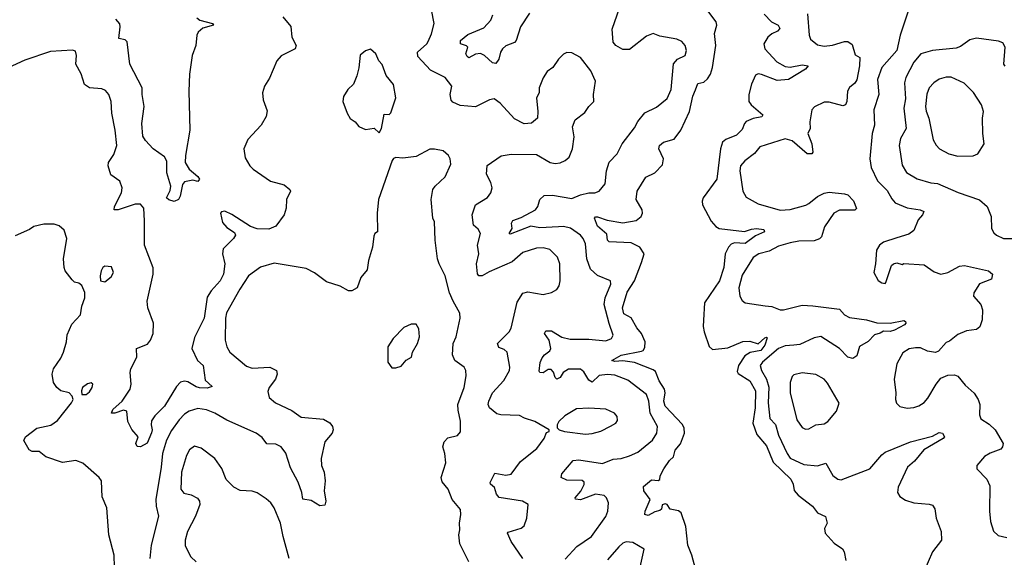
# Model space of a CAD drawing. Extents: x 1771496 to 1971148, y 471553 to 643630.
# Tile 186 of 256: x 1803582 to 1809399, y 584453 to 587627. Entities that reach past the tile are written whole.
import ezdxf

# ---------------------------------------------------------------- set-up
doc = ezdxf.new("R2010")
doc.units = 0

msp = doc.modelspace()

# ---------------------------------------------------------------- linework, layer by layer
at = {"layer": '0CON10XD'}
for points in [[(1806554.3, 584445), (1806485, 584546), (1806464.2, 584595.8), (1806468, 584602), (1806544.6, 584625.4), (1806561.7, 584638.3), (1806578.6, 584685), (1806586, 584765), (1806552.5, 584785), (1806415.8, 584805.8), (1806398.2, 584825), (1806387.8, 584865), (1806364.3, 584885), (1806361.9, 584895), (1806390, 584950), (1806455, 584937.8), (1806486.4, 584943.6), (1806541.7, 585018.3), (1806637.5, 585095), (1806681.2, 585155), (1806695, 585190), (1806710, 585195), (1806710, 585205), (1806625, 585255.8), (1806564.5, 585274.5), (1806535, 585290), (1806425, 585293.8), (1806400.7, 585300.7), (1806357.1, 585335), (1806350, 585355), (1806353.2, 585375), (1806375.5, 585425), (1806443.1, 585496.9), (1806475.6, 585555), (1806478.1, 585575), (1806461.4, 585665), (1806445, 585680), (1806412.6, 585692.6), (1806404.3, 585715), (1806473.3, 585785), (1806485.6, 585805), (1806521.1, 585958.9), (1806555, 586012.9), (1806585, 586021.1), (1806675, 586005.6), (1806725, 586016), (1806756.2, 586035), (1806769.2, 586055), (1806775.5, 586084.5), (1806772.7, 586185), (1806758.6, 586225), (1806715, 586270), (1806675, 586280.5), (1806635, 586277.5), (1806555, 586252.9), (1806492.5, 586197.5), (1806355, 586139.1), (1806314.5, 586114.5), (1806295.4, 586115.4), (1806286.5, 586126.5), (1806280.2, 586185), (1806295.3, 586245.3), (1806286.2, 586295), (1806304.2, 586365), (1806291.1, 586391.1), (1806264.1, 586414.1), (1806255.6, 586475), (1806275.8, 586535), (1806345, 586578), (1806366.2, 586605), (1806373.8, 586635), (1806366.2, 586665), (1806340, 586715), (1806343.6, 586766.4), (1806427, 586823), (1806485, 586834), (1806635, 586832), (1806716.7, 586785), (1806745, 586778.6), (1806775, 586781.9), (1806804.5, 586795.5), (1806828.6, 586815), (1806848.6, 586865), (1806858, 586935), (1806848.8, 586995), (1806863.8, 587035), (1806921.7, 587078.3), (1806943.8, 587115), (1806973.8, 587145), (1806972, 587185), (1806983.9, 587263.9), (1806955.5, 587325.5), (1806895, 587403.8), (1806845, 587431.2), (1806815, 587433.8), (1806795, 587423.8), (1806766.2, 587395), (1806731.2, 587345), (1806698.3, 587321.7), (1806675, 587283.3), (1806651.2, 587225), (1806652, 587195), (1806636.2, 587165), (1806644, 587085), (1806641.2, 587045), (1806605, 587016.2), (1806561.7, 587011.7), (1806505, 587041.2), (1806420, 587135), (1806385, 587159.2), (1806357.5, 587155), (1806275, 587112.5), (1806185, 587120.8), (1806140.8, 587140.8), (1806131.7, 587151.7), (1806126.2, 587185), (1806135.7, 587235), (1806096.8, 587286.8), (1806009.4, 587329.4), (1805935, 587410), (1805932.2, 587435), (1805987.1, 587485), (1805995, 587498.8), (1806015, 587543.3), (1806030.6, 587605), (1806015.3, 587685.3)], [(1806594.1, 587665.9), (1806541.1, 587585), (1806515, 587504), (1806505, 587493.1), (1806455, 587472.5), (1806434.1, 587455.9), (1806421.8, 587435), (1806413.5, 587395), (1806395, 587369.2), (1806375, 587372.5), (1806328, 587415), (1806305, 587426.9), (1806275, 587423.5), (1806235, 587402.9), (1806225, 587409.2), (1806218.6, 587425), (1806229.2, 587465), (1806222.7, 587472.7), (1806186.7, 587485), (1806185.7, 587505), (1806229.5, 587540.5), (1806325, 587578.8), (1806365, 587624.4), (1806377.3, 587655)], [(1806805, 584441.2), (1806873.4, 584516.6), (1806960, 584575), (1807045, 584694.2), (1807056.5, 584725), (1807060.8, 584775), (1807050, 584805), (1807035, 584817.1), (1806985, 584825.5), (1806895, 584791.8), (1806866.2, 584796.2), (1806863.8, 584805), (1806896.7, 584843.3), (1806917, 584883), (1806916.6, 584896.6), (1806905, 584906.7), (1806815, 584909.2), (1806782, 584925), (1806785.8, 584945), (1806852, 585025), (1806885, 585028.4), (1807025, 585006.2), (1807088.1, 585031.9), (1807135, 585037.3), (1807185, 585051.8), (1807235, 585073.8), (1807321.1, 585145), (1807345.6, 585185), (1807349.4, 585225), (1807306.8, 585305), (1807299.3, 585375), (1807285.5, 585415), (1807175, 585498.2), (1807098.5, 585528.5), (1807055, 585533.3), (1807005, 585526.7), (1806965, 585487.1), (1806945, 585498.8), (1806915, 585547.9), (1806895, 585564), (1806825.3, 585564.7), (1806792.5, 585545), (1806775, 585515.6), (1806755, 585505.6), (1806745, 585514.2), (1806735, 585545.8), (1806722.3, 585562.3), (1806705, 585562.5), (1806675, 585542.9), (1806655, 585544.4), (1806651.2, 585551.2), (1806656.9, 585603.1), (1806668.9, 585631.1), (1806681.9, 585648.1), (1806715, 585671.9), (1806720, 585685), (1806710.3, 585735), (1806681.9, 585775), (1806690, 585790), (1806725, 585790), (1806785, 585752.5), (1806835, 585740), (1806945, 585740.3), (1807045, 585730.5), (1807078, 585745), (1807089.4, 585765), (1807064.1, 585834.1), (1807034.6, 585945), (1807041.2, 585985), (1807074.2, 586065), (1807073.3, 586085), (1806995, 586117.5), (1806954.7, 586154.7), (1806933.3, 586215), (1806925, 586303.3), (1806911.9, 586335), (1806895.6, 586355), (1806835.7, 586395.7), (1806795, 586405.3), (1806765, 586403.5), (1806655, 586397.7), (1806602.8, 586407.2), (1806480.5, 586360.5), (1806474.6, 586365), (1806491.5, 586395), (1806488.7, 586425), (1806495, 586442.2), (1806545, 586459.2), (1806629.4, 586505), (1806643.5, 586525), (1806654.5, 586565.5), (1806681, 586589), (1806730.5, 586590.5), (1806845, 586571.8), (1806895, 586593.1), (1806945, 586604.5), (1806980, 586605), (1807005, 586614), (1807042.1, 586657.9), (1807049.1, 586735), (1807065, 586786.2), (1807111.4, 586835), (1807141.4, 586895), (1807215, 586989.2), (1807235, 587025.8), (1807275, 587078.1), (1807345, 587110), (1807407.7, 587162.3), (1807430.6, 587215), (1807445, 587367.5), (1807468.8, 587395), (1807514.4, 587415.6), (1807520.8, 587445), (1807514, 587475), (1807495, 587498), (1807465, 587512), (1807365, 587529.2), (1807325, 587545.4), (1807285, 587529.5), (1807185, 587451.2), (1807145, 587450.4), (1807103.3, 587475), (1807088.5, 587495), (1807081.9, 587571.9), (1807125.5, 587695.5)], [(1807574, 584385), (1807553.1, 584465), (1807529.2, 584525), (1807518.6, 584635), (1807490, 584715), (1807475, 584727.5), (1807425, 584736.7), (1807406.7, 584765), (1807395, 584768.1), (1807377.7, 584762.3), (1807373.3, 584736.7), (1807365, 584730), (1807335, 584722), (1807295, 584699.2), (1807276.2, 584705), (1807278, 584725), (1807306.2, 584795), (1807268.9, 584845), (1807268.1, 584871.9), (1807315, 584910.8), (1807355, 584907.1), (1807365, 584912.9), (1807365.8, 584935), (1807388.1, 584975), (1807421.9, 585025), (1807445, 585045.8), (1807454.7, 585085), (1807486.8, 585123.2), (1807509.1, 585185), (1807507.9, 585215), (1807497.1, 585237.1), (1807394.9, 585344.9), (1807387.8, 585375), (1807395.2, 585425), (1807391.7, 585445), (1807361, 585495), (1807339.3, 585549.3), (1807325, 585560.3), (1807215, 585603), (1807145, 585613), (1807098.2, 585608.2), (1807081.2, 585615), (1807135, 585647), (1807255, 585669.7), (1807265.5, 585675), (1807275, 585691.2), (1807276.6, 585725), (1807255.2, 585775), (1807228, 585808), (1807195, 585866.7), (1807151.2, 585891.2), (1807142.6, 585925), (1807172.1, 586017.9), (1807213.6, 586085), (1807255, 586193.8), (1807271.1, 586245), (1807245, 586284.7), (1807195, 586310.7), (1807065, 586315.8), (1807055.6, 586325.6), (1807051.1, 586361.1), (1806995, 586408.9), (1806978, 586455), (1806985, 586463.8), (1806995, 586464.2), (1807053.1, 586443.1), (1807145, 586428.2), (1807225, 586440.7), (1807254.6, 586465), (1807261.3, 586485), (1807259.1, 586505), (1807223.6, 586565), (1807230, 586615), (1807281.8, 586698.3), (1807335, 586723.5), (1807379.3, 586770.7), (1807385.9, 586805), (1807357.8, 586865), (1807361.9, 586885), (1807385, 586904.5), (1807448.5, 586921.5), (1807488.7, 586975), (1807540, 587085), (1807559.3, 587175), (1807575, 587213.5), (1807589.2, 587250.8), (1807625, 587258.9), (1807645, 587277.5), (1807662.6, 587305), (1807676, 587345), (1807694.7, 587475), (1807686.7, 587545), (1807700.6, 587595), (1807696.9, 587615), (1807648.6, 587678.6)], [(1807980.7, 587660.7), (1808024.5, 587615), (1808063.1, 587595), (1808072.2, 587575), (1808060.2, 587559.8), (1808025, 587543.3), (1808002.9, 587525), (1807979.2, 587485), (1807984.3, 587455), (1808055, 587378.2), (1808105, 587350.9), (1808135, 587347.5), (1808205, 587361.3), (1808240, 587355), (1808225.7, 587335), (1808125, 587273.6), (1808058.1, 587268.1), (1807965, 587303.8), (1807945, 587307.3), (1807930.2, 587299.8), (1807905, 587246.7), (1807890.6, 587185), (1807890.6, 587145), (1807904.4, 587125), (1807972, 587065), (1807966.2, 587053.8), (1807915, 587043.1), (1807875, 587025.4), (1807864.7, 587015), (1807851.4, 586978.6), (1807816.2, 586945), (1807755, 586920.4), (1807735, 586903.8), (1807721.9, 586865), (1807700, 586685), (1807621.1, 586575), (1807614.6, 586555), (1807616.7, 586535), (1807667, 586437), (1807695, 586406.2), (1807714.8, 586394.8), (1807865, 586376.2), (1807905, 586391.4), (1807935, 586394.1), (1807977.7, 586387.7), (1807981.9, 586375), (1807928.4, 586351.6), (1807868, 586305), (1807805, 586309.8), (1807785, 586301.6), (1807768.9, 586285), (1807750.9, 586245), (1807742, 586165), (1807717.6, 586085), (1807627.6, 585955), (1807622.7, 585852.7), (1807619.7, 585815), (1807625.8, 585785), (1807655, 585698), (1807675, 585680.6), (1807765, 585690.5), (1807855, 585728.1), (1807895, 585729.2), (1807945, 585712.9), (1807985, 585749.2), (1807995, 585753.3), (1807998.6, 585748.6), (1807985, 585705.8), (1807960.4, 585675), (1807897.1, 585662.9), (1807866.5, 585643.5), (1807829.7, 585585), (1807820.2, 585550.2), (1807827.9, 585537.9), (1807895, 585494.6), (1807929.8, 585435), (1807927.5, 585335), (1807913, 585245), (1807937.5, 585177.5), (1807995, 585111.9), (1808034.4, 585014.4), (1808138.5, 584915), (1808151.4, 584885), (1808157.9, 584847.9), (1808180.7, 584820.7), (1808266, 584755), (1808296.1, 584716.1), (1808343, 584693), (1808352.5, 584655), (1808337, 584623), (1808340, 584595), (1808395, 584536.7), (1808443, 584503), (1808452.5, 584485), (1808462.5, 584435)], [(1808237.3, 587662.7), (1808245.6, 587535), (1808255, 587512), (1808295, 587478.6), (1808335, 587470.6), (1808383.7, 587476.3), (1808455, 587499.4), (1808475, 587498.6), (1808500.3, 587480.3), (1808519.1, 587419.1), (1808545, 587403.3), (1808543, 587355), (1808527.8, 587272.2), (1808517.1, 587252.9), (1808483.8, 587226.2), (1808473.8, 587206.2), (1808469.4, 587145), (1808461.2, 587125), (1808445, 587118.6), (1808365, 587139.5), (1808335, 587140), (1808277.7, 587112.3), (1808262.9, 587095), (1808250.6, 587025), (1808251.9, 586985), (1808239.5, 586955), (1808261.5, 586895), (1808267.1, 586845), (1808261.2, 586835), (1808235, 586834.5), (1808145, 586912.5), (1808104.4, 586924.4), (1807955, 586875.6), (1807923, 586837), (1807866, 586794), (1807840.9, 586765), (1807836.4, 586735), (1807854.3, 586615), (1807875, 586580), (1807945, 586539.4), (1808075, 586503.1), (1808135, 586506.9), (1808226.9, 586533.1), (1808245, 586541.2), (1808296.2, 586583.8), (1808335, 586603.3), (1808365, 586608.9), (1808455, 586600), (1808475, 586592.5), (1808508, 586558), (1808527, 586513), (1808516.6, 586503.4), (1808425, 586502.1), (1808391.9, 586485), (1808336.5, 586405), (1808319.4, 586345), (1808307.2, 586332.8), (1808275, 586322.5), (1808185, 586320.4), (1808135, 586310.5), (1808065, 586290.5), (1808009.3, 586260.7), (1807948.8, 586245), (1807916, 586224), (1807850.9, 586119.1), (1807831.1, 586045), (1807835.8, 585995), (1807849.7, 585969.7), (1807867.5, 585955), (1807987.3, 585937.3), (1808025, 585933.3), (1808074.7, 585914.7), (1808095, 585913.2), (1808205, 585942.3), (1808268.3, 585938.3), (1808425, 585918.9), (1808454.2, 585885), (1808485, 585869.5), (1808585, 585854.4), (1808646.8, 585836.8), (1808725, 585835.6), (1808805, 585851.4), (1808815.8, 585845), (1808817.5, 585835), (1808809.2, 585825), (1808751.4, 585795), (1808725, 585785.9), (1808685, 585788.5), (1808665, 585775.5), (1808632.9, 585767.1), (1808595, 585727.7), (1808543.3, 585696.7), (1808527.4, 585642.6), (1808505, 585627.1), (1808475, 585634.5), (1808425, 585685.6), (1808316, 585756), (1808275, 585749.2), (1808191.1, 585708.9), (1808155.2, 585704.8), (1808105, 585702.5), (1808065, 585686.6), (1807970, 585605), (1807957.3, 585585), (1807965.3, 585555), (1807993.6, 585505), (1808007.3, 585457.3), (1808004.8, 585365), (1808013.2, 585273.2), (1808046.7, 585236.7), (1808066.1, 585175), (1808116.1, 585065), (1808135, 585038.5), (1808215, 585001.4), (1808295, 584993.6), (1808345, 585008.2), (1808385.5, 584935.5), (1808415, 584913.8), (1808435, 584910.8), (1808604, 584976), (1808675, 585058.9), (1808695, 585074.5), (1808845, 585133.8), (1808975, 585169.1), (1809015, 585189.4), (1809033.8, 585185), (1809046, 585165), (1809038, 585155), (1808923.1, 585086.9), (1808869.6, 585020.4), (1808826.7, 584985), (1808772.4, 584867.6), (1808767.5, 584835), (1808781.7, 584811.7), (1808815, 584790), (1808865, 584775.6), (1808955, 584767.5), (1808975, 584760), (1808988.3, 584738.3), (1808997.1, 584685), (1809026, 584605), (1809028.8, 584555), (1808975, 584486.2), (1808923.7, 584366.3)], [(1808829.3, 587670.7), (1808783.2, 587536.8), (1808764.6, 587445), (1808675.5, 587345), (1808649.6, 587275), (1808658.2, 587185), (1808628.8, 587095), (1808632.7, 587005), (1808618.2, 586955), (1808604.3, 586805), (1808613.3, 586755), (1808649.4, 586675), (1808708.1, 586618.1), (1808735, 586569.2), (1808755, 586545.7), (1808825, 586517.3), (1808902.5, 586505), (1808923.8, 586495), (1808915.8, 586475), (1808890, 586445), (1808865, 586382.9), (1808835, 586360.6), (1808765, 586339.4), (1808685, 586314), (1808661.2, 586295), (1808644.3, 586265.7), (1808639.2, 586185), (1808628, 586135), (1808655, 586086.7), (1808675, 586073.8), (1808695, 586070), (1808700, 586075), (1808732.5, 586175), (1808745, 586186.7), (1808765, 586192.5), (1808795, 586182.5), (1808805, 586187.5), (1808925, 586180.6), (1808985, 586139.2), (1809025, 586125.6), (1809065, 586134.5), (1809135, 586172.3), (1809165, 586176.7), (1809305, 586144.3), (1809328.8, 586125), (1809323.3, 586095), (1809253.2, 586066.8), (1809218.6, 586015), (1809217.5, 585995), (1809261.4, 585945), (1809271.1, 585915), (1809268.1, 585855), (1809255, 585813.8), (1809235, 585798.1), (1809175, 585790), (1809125, 585769.2), (1809075, 585730), (1809055, 585721.2), (1809010.6, 585669.4), (1808992, 585662), (1808945, 585670.6), (1808905, 585689.5), (1808875, 585689.4), (1808836.8, 585683.2), (1808800.7, 585659.3), (1808764.3, 585595), (1808749.2, 585505), (1808759.2, 585425), (1808756, 585385), (1808762.3, 585362.3), (1808782.5, 585342.5), (1808825, 585334.3), (1808865, 585337.5), (1808895, 585347.1), (1808925, 585367.1), (1808947.6, 585392.4), (1808996.7, 585475), (1809025, 585510), (1809065, 585528.9), (1809105, 585530), (1809125, 585523.3), (1809168.6, 585468.6), (1809222, 585422), (1809244.4, 585385), (1809254.5, 585355), (1809252.2, 585295), (1809260, 585270), (1809309.1, 585239.1), (1809345, 585205.7), (1809391.6, 585125), (1809388.8, 585105), (1809378.1, 585091.9), (1809315, 585067.3), (1809282.8, 585047.2), (1809236.7, 584995), (1809237.5, 584975), (1809296.2, 584915), (1809313.1, 584875), (1809312.3, 584725), (1809318.1, 584665), (1809335, 584606.7), (1809362.3, 584582.3), (1809415, 584570.9)], [(1805136.2, 587645), (1805185, 587587.5), (1805190, 587525), (1805215.6, 587475.6), (1805210, 587455), (1805126.8, 587413.2), (1805100.8, 587385), (1805057.7, 587282.3), (1805028.8, 587235), (1805016.7, 587195), (1805020, 587155), (1805045, 587090), (1805039.2, 587055), (1805008, 587005), (1804929.7, 586920.3), (1804906.7, 586865), (1804915, 586812.5), (1804942, 586765), (1804961.2, 586745), (1805064.5, 586674.5), (1805145, 586651.9), (1805178, 586625), (1805182, 586615), (1805158.9, 586565), (1805156.2, 586515), (1805145.4, 586475), (1805095, 586408.8), (1805055, 586391.4), (1804985, 586392.2), (1804945.6, 586405.6), (1804836.4, 586476.4), (1804795, 586495.8), (1804775, 586493.3), (1804768.8, 586485), (1804780.5, 586430.5), (1804805, 586399.4), (1804851.2, 586371.2), (1804856.2, 586355), (1804846.2, 586335), (1804783.5, 586275), (1804780, 586245), (1804794, 586185), (1804785.3, 586125), (1804767.1, 586085), (1804713.7, 586026.3), (1804690.1, 585989.9), (1804671.6, 585865), (1804615, 585750), (1804599.2, 585685), (1804632.7, 585615), (1804665.4, 585585), (1804678.8, 585498.8), (1804718.8, 585461.2), (1804689.1, 585450.9), (1804645, 585453.6), (1804625, 585458.8), (1804575, 585488.6), (1804555, 585492.9), (1804532.7, 585487.3), (1804507.8, 585462.2), (1804437.8, 585345), (1804381.4, 585288.6), (1804360.5, 585259.5), (1804358.1, 585235), (1804365.5, 585205), (1804361.7, 585188.3), (1804335, 585126.7), (1804295, 585106.2), (1804276.4, 585106.4), (1804268.8, 585125), (1804281.2, 585165), (1804245, 585206.9), (1804220.7, 585255), (1804215.3, 585315.3), (1804195, 585320.9), (1804145, 585304.4), (1804123.8, 585305), (1804132.9, 585325), (1804187.8, 585375), (1804234.2, 585445), (1804240, 585475), (1804234.3, 585544.3), (1804238.9, 585565), (1804274.4, 585635), (1804272.5, 585685), (1804337.6, 585712.4), (1804354.2, 585735), (1804370.8, 585775), (1804372.9, 585835), (1804338.6, 585925), (1804335.5, 585965), (1804371.1, 586125), (1804371.5, 586161.5), (1804319, 586295), (1804319.5, 586440.5), (1804315.3, 586515), (1804295, 586537.1), (1804265, 586538.1), (1804164.3, 586504.3), (1804141.2, 586505), (1804141.4, 586525), (1804184.2, 586605), (1804188, 586635), (1804173.9, 586673.9), (1804120.3, 586710.3), (1804105.7, 586765), (1804107.5, 586785), (1804138, 586832), (1804155.6, 586885), (1804146.9, 586975), (1804127.1, 587075), (1804122.5, 587145), (1804108, 587185), (1804088.8, 587208.8), (1804068.3, 587218.3), (1803994.4, 587224.4), (1803965, 587243.8), (1803945, 587306.7), (1803914.2, 587365), (1803917.1, 587415), (1803911.2, 587441.2), (1803895, 587446.7), (1803765, 587440), (1803611.7, 587388.3), (1803515, 587342.5)], [(1804463.3, 586563.3), (1804450, 586575), (1804471.7, 586618.3), (1804474.2, 586645), (1804452.2, 586722.2), (1804452.1, 586792.1), (1804436.7, 586816.7), (1804370, 586865), (1804324.8, 586914.8), (1804310.3, 586940.3), (1804303.2, 587015), (1804317.4, 587115), (1804304.8, 587184.8), (1804305.2, 587225), (1804232.7, 587365), (1804216.2, 587496.2), (1804205, 587507.7), (1804166.9, 587516.9), (1804176.2, 587585), (1804172.8, 587602.8), (1804149.5, 587629.5)], [(1804628.3, 587638.3), (1804646.2, 587625), (1804721.2, 587605), (1804728, 587595), (1804665, 587576.9), (1804636.6, 587553.4), (1804628.6, 587535), (1804622, 587475), (1804601.4, 587415), (1804585.9, 587305.9), (1804581.5, 587205), (1804587.1, 586975), (1804561.2, 586825), (1804560, 586785), (1804584, 586745), (1804635, 586700.8), (1804644, 586685), (1804635, 586672.5), (1804605, 586680), (1804555, 586670.8), (1804543.3, 586655), (1804530, 586585), (1804520, 586565), (1804495, 586553.8), (1804463.3, 586563.3)], [(1809405, 587352), (1809396, 587365), (1809404.2, 587464.2), (1809390.9, 587490.9), (1809365, 587501.4), (1809235, 587517.5), (1809195, 587508.6), (1809140.2, 587469.8), (1809115, 587458.9), (1808975, 587444.5), (1808906.2, 587425), (1808864.1, 587375.9), (1808817.5, 587285), (1808810.3, 587255), (1808815, 587160), (1808805.3, 587105), (1808818.8, 586985), (1808786.5, 586925), (1808777.9, 586885), (1808795, 586768.8), (1808821.9, 586725), (1808885, 586688.1), (1808965, 586664.4), (1809005, 586659.4), (1809126.7, 586606.7), (1809253.6, 586563.6), (1809298, 586525), (1809322, 586465), (1809323.3, 586395), (1809338.3, 586368.3), (1809352.5, 586355), (1809395, 586336.2), (1809445, 586336)], [(1805705, 586960), (1805720, 586985), (1805735, 587070), (1805765, 587067.5), (1805775, 587077.5), (1805803.8, 587165), (1805791.2, 587245), (1805746.8, 587296.8), (1805723.6, 587363.6), (1805704.3, 587384.3), (1805686.2, 587425), (1805655, 587452.5), (1805625, 587442.5), (1805593, 587417), (1805586.1, 587343.9), (1805574.1, 587295.9), (1805553.8, 587246.2), (1805520, 587215), (1805495.8, 587174.2), (1805492, 587145), (1805516.1, 587076.1), (1805533.9, 587043.9), (1805565, 587023.3), (1805585.8, 586995.8), (1805625, 586978.8), (1805677, 586987), (1805705, 586960)], [(1809125, 586821.2), (1809215, 586824.2), (1809243.3, 586835), (1809280, 586895), (1809272.9, 586955), (1809271.4, 587045), (1809276.7, 587085), (1809264.4, 587125), (1809216.8, 587196.7), (1809161.7, 587251.7), (1809085, 587286.9), (1809055, 587286.9), (1809015, 587275.5), (1808983.1, 587255), (1808955.3, 587224.7), (1808942, 587188), (1808933.3, 587115), (1808936.9, 587086.9), (1808953.6, 587045), (1808978.3, 586918.3), (1808996.2, 586886.2), (1809017.1, 586865), (1809071.2, 586835), (1809125, 586821.2)], [(1806235, 584426.7), (1806183.4, 584533.4), (1806177.1, 584585), (1806182.9, 584615), (1806180, 584655), (1806189.4, 584705), (1806185.7, 584735), (1806138.1, 584795), (1806114.5, 584854.5), (1806078.8, 584898.8), (1806072, 584925), (1806099.7, 585010.3), (1806094.3, 585065), (1806082.5, 585105), (1806089.2, 585135), (1806111.9, 585158.1), (1806168.6, 585171.4), (1806185.7, 585194.3), (1806187.4, 585257.4), (1806172, 585322), (1806171.1, 585355), (1806207.7, 585455), (1806220.6, 585525), (1806218.6, 585555), (1806208.8, 585575), (1806153.3, 585615), (1806139.2, 585649.2), (1806142.5, 585715), (1806160, 585755), (1806184.4, 585865), (1806181.9, 585895), (1806143.3, 585965), (1806121.9, 586015), (1806096.7, 586115), (1806060.6, 586185), (1806051.5, 586215), (1806037.1, 586325), (1806033, 586433), (1806023.8, 586455), (1806012.5, 586565), (1806023.3, 586625), (1806036.7, 586645), (1806095, 586698.8), (1806130, 586775), (1806126, 586805), (1806115.7, 586825.7), (1806085, 586852), (1806033.6, 586863.6), (1806005, 586862), (1805925, 586818.8), (1805845, 586810), (1805805, 586814.4), (1805791.5, 586808.5), (1805782, 586795), (1805702, 586565), (1805693.8, 586485), (1805696.2, 586375), (1805680, 586365), (1805675, 586350), (1805666.7, 586285), (1805642.9, 586205), (1805635, 586150), (1805597.5, 586105), (1805575.8, 586044.2), (1805545, 586026.2), (1805525, 586026.2), (1805475, 586054), (1805395, 586080), (1805323.2, 586133.2), (1805275, 586158.9), (1805085, 586189.1), (1805005, 586165.6), (1804934.4, 586115), (1804883.1, 586036.9), (1804804, 585896), (1804797.9, 585865), (1804795.7, 585734.3), (1804806.3, 585696.3), (1804824.3, 585665), (1804921.7, 585581.7), (1804955, 585570.6), (1805060, 585575), (1805100, 585555), (1805103.3, 585535), (1805094, 585505), (1805056, 585455), (1805047.7, 585432.3), (1805055.9, 585395.9), (1805094, 585365), (1805189.3, 585319.3), (1805245, 585280), (1805377.9, 585267.9), (1805415, 585246), (1805430.8, 585225), (1805434.3, 585205), (1805429.2, 585185), (1805384.2, 585135), (1805364.2, 585035.8), (1805365.7, 584995), (1805381.4, 584955), (1805387.8, 584905), (1805380.8, 584845), (1805390, 584785), (1805385, 584760), (1805355, 584757.5), (1805305, 584789.2), (1805255, 584796.7), (1805248.9, 584835), (1805227.1, 584897.1), (1805181.2, 584981.2), (1805155, 585067.5), (1805127.1, 585105), (1805095, 585120.9), (1805042.5, 585122.5), (1805015, 585160.8), (1804980, 585185), (1804805, 585262.9), (1804735, 585303.8), (1804685, 585323.9), (1804635, 585332.1), (1804583.5, 585316.5), (1804555, 585297.5), (1804523.6, 585265), (1804479, 585201), (1804448.8, 585145), (1804425.3, 585065), (1804418.2, 584985), (1804386, 584795), (1804387.7, 584755), (1804402.1, 584695), (1804358.1, 584525), (1804350.7, 584445)], [(1804067.5, 584855), (1804066.1, 584903.9), (1804052.5, 584925), (1803955, 585008.8), (1803914.2, 585024.2), (1803835, 585012), (1803735.7, 585045.7), (1803697.9, 585077.9), (1803655, 585078.1), (1803637.6, 585087.6), (1803606.4, 585143.6), (1803616.7, 585165), (1803683.3, 585215), (1803766.6, 585233.4), (1803805, 585260), (1803888.8, 585365), (1803897.5, 585385), (1803892.5, 585405), (1803873.6, 585423.6), (1803826.1, 585436.1), (1803801.2, 585455), (1803781.2, 585485), (1803774, 585535), (1803782, 585565), (1803825, 585628.8), (1803841.4, 585665), (1803859.2, 585725), (1803863, 585767), (1803890.9, 585829.1), (1803940.8, 585885), (1803948.8, 585935), (1803967.5, 585985), (1803967, 586017), (1803948.3, 586058.3), (1803931.7, 586071.7), (1803905, 586076.7), (1803891.9, 586091.9), (1803851.2, 586145), (1803844, 586165), (1803840.8, 586215), (1803860, 586335), (1803844.1, 586384.1), (1803815, 586410), (1803785, 586420), (1803725, 586420), (1803665, 586406.7), (1803640.7, 586389.3), (1803555, 586352)], [(1804085, 586080), (1804121.7, 586108.3), (1804136.2, 586135), (1804125, 586167.5), (1804085, 586171.2), (1804074, 586165), (1804063.8, 586145), (1804057.5, 586115), (1804060, 586085), (1804085, 586080)], [(1805781.7, 585571.7), (1805805, 585572.5), (1805835, 585582.5), (1805865, 585616.7), (1805896, 585635), (1805902.5, 585665), (1805932.9, 585715), (1805944.5, 585755.5), (1805941.2, 585801.2), (1805925, 585828.8), (1805895, 585830), (1805850.7, 585809.3), (1805788.8, 585745), (1805756.2, 585695), (1805756.7, 585605), (1805781.7, 585571.7)], [(1808225, 585208.8), (1808245, 585211.2), (1808285.7, 585234.3), (1808335, 585241.4), (1808356, 585255), (1808408, 585315), (1808423.6, 585363.6), (1808355, 585482), (1808335, 585504.2), (1808285, 585532), (1808205, 585542), (1808155, 585530), (1808145, 585520), (1808133.3, 585485), (1808133.5, 585425), (1808174.3, 585265), (1808205, 585220), (1808225, 585208.8)], [(1803975, 585413.8), (1803995, 585430), (1804011.2, 585455), (1804013.3, 585475), (1804005, 585483.3), (1803983, 585477), (1803953.3, 585455), (1803947.5, 585435), (1803950, 585415), (1803975, 585413.8)], [(1806925, 585179.4), (1806965, 585184.3), (1807015, 585197.8), (1807073.4, 585226.6), (1807103.8, 585245), (1807115, 585260), (1807112, 585285), (1807096.2, 585305), (1807045, 585327.5), (1806945, 585334), (1806871.2, 585328.8), (1806802.1, 585287.9), (1806767.5, 585255), (1806757.5, 585235), (1806758.3, 585218.3), (1806770, 585205), (1806800, 585195), (1806925, 585179.4)], [(1805174, 584445), (1805138.1, 584575), (1805123.7, 584653.7), (1805085.6, 584745), (1805065.7, 584775), (1805038.6, 584798.6), (1804985, 584834.3), (1804955, 584843.1), (1804885, 584848.1), (1804847.6, 584867.6), (1804802.7, 584912.7), (1804777, 584977), (1804735, 585036.2), (1804655, 585098), (1804615, 585110), (1804585, 585088), (1804568.1, 585055), (1804537.3, 584955), (1804534.4, 584854.4), (1804552.1, 584832.1), (1804595, 584822), (1804632.3, 584802.3), (1804644.1, 584784.1), (1804645.8, 584765), (1804620, 584695), (1804574.3, 584605), (1804560.6, 584555), (1804560.3, 584520.3), (1804594.2, 584455), (1804625, 584427.1)], [(1804142.5, 584395), (1804140, 584465), (1804109.6, 584585), (1804096.2, 584745), (1804070.3, 584810.3), (1804067.5, 584855)], [(1807248.9, 584395), (1807271.2, 584501.2), (1807205, 584540), (1807165, 584544.5), (1807145, 584536.2), (1807121.1, 584515), (1807055, 584438)]]:
    msp.add_lwpolyline(points, dxfattribs=at)

doc.saveas('drawing.dxf')
